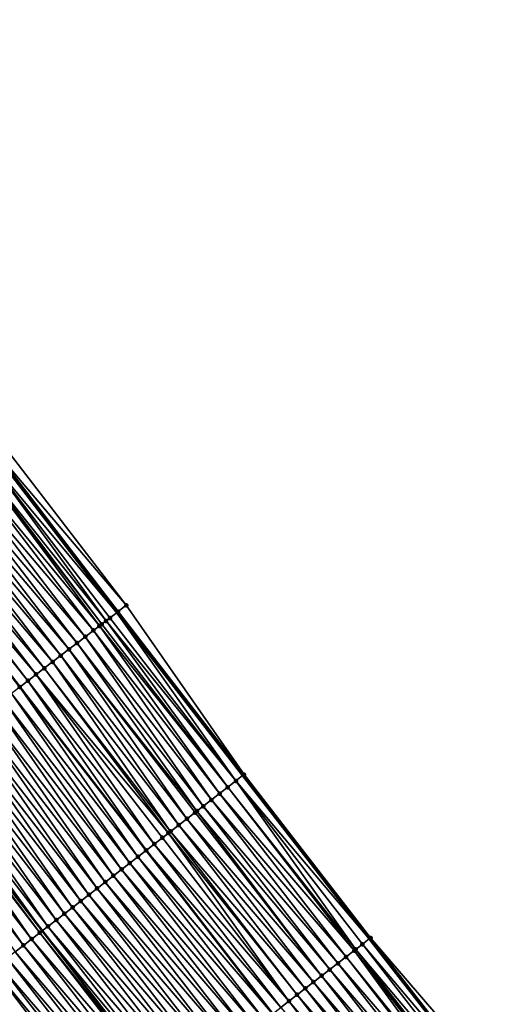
# Model space of a CAD drawing. Header units: feet. Extents: x 2007189 to 2022806, y 818621 to 837694.
# Tile 34 of 256: x 2014372 to 2014419, y 821363 to 821458. Entities that reach past the tile are written whole.
import ezdxf

# ---------------------------------------------------------------- set-up
doc = ezdxf.new("R2010")
doc.units = ezdxf.units.FT
doc.header["$MEASUREMENT"] = 0
for name, color, linetype, lineweight in [('EP_Travel Lane', 172, 'Continuous', 53), ('Road Shots', 141, 'Continuous', 100), ('Road X-Section', 40, 'Continuous', 13), ('STRIPING', 60, 'Continuous', 53)]:
    doc.layers.add(name, color=color, linetype=linetype, lineweight=lineweight)
doc.layers.add('I-77-MM17-21_SB-Surface-Border', color=7, linetype='Continuous')
doc.layers.add('I-77-MM17-21_SB-Surface-TIN', color=7, linetype='Continuous')

msp = doc.modelspace()

# ---------------------------------------------------------------- linework, layer by layer
at = {"layer": 'EP_Travel Lane'}
for points in [[(2014238.256176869, 821592.9942813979, 270.3185327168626), (2014249.986550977, 821576.7968722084, 270.1128202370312), (2014261.716947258, 821560.5994324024, 269.9109269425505), (2014273.486574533, 821544.4998237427, 269.7058323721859), (2014285.312794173, 821528.3721935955, 269.5021846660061), (2014297.105389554, 821512.3270909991, 269.2928826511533), (2014309.002164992, 821496.2513142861, 269.102433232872), (2014320.898932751, 821480.175547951, 268.910702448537), (2014332.816160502, 821464.208081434, 268.7267061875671), (2014344.800193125, 821448.1971346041, 268.5462891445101), (2014356.729984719, 821432.3505934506, 268.3547430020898), (2014368.900286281, 821416.4807939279, 268.1715003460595), (2014381.07050681, 821400.611100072, 267.9750643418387), (2014393.257384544, 821384.8369309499, 267.7691038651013), (2014405.504664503, 821369.0269005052, 267.5518156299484), (2014417.742723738, 821353.2436675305, 267.329344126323)], [(2014218.745741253, 821578.8553369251, 271.0737255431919), (2014230.172752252, 821562.4380685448, 270.881073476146), (2014241.59975375, 821546.0208138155, 270.686740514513), (2014253.443341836, 821529.8498797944, 270.4863866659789), (2014265.39477076, 821513.8137349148, 270.2804809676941), (2014277.372661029, 821497.7140612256, 270.0847187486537), (2014289.269373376, 821481.6383697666, 269.8837695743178), (2014301.166145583, 821465.5625974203, 269.692784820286), (2014313.162784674, 821449.4891071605, 269.5027626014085), (2014325.146841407, 821433.4781281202, 269.3268699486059), (2014337.254860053, 821417.401879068, 269.1429088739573), (2014349.425045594, 821401.5322308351, 268.9407826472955), (2014361.595165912, 821385.6626676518, 268.7280501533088), (2014373.853957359, 821369.7973482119, 268.5184377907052), (2014386.100229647, 821353.9863213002, 268.3177744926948)]]:
    msp.add_polyline3d(points, dxfattribs=at)
at = {"layer": 'I-77-MM17-21_SB-Surface-Border', "color": 3, "linetype": 'Continuous', "lineweight": -3}
for points in [[(2014238.46634463, 821593.1466707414, 270.3035557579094), (2014250.196719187, 821576.9492609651, 270.0979177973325), (2014262.73658086, 821561.3389892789, 269.8189181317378), (2014274.480358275, 821545.2267325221, 269.6238294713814), (2014286.276614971, 821529.0771210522, 269.427894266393), (2014298.042283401, 821513.0213206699, 269.2222670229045), (2014309.939014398, 821496.9456040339, 269.024419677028), (2014322.639136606, 821481.4653394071, 268.754352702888), (2014333.749423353, 821464.9074761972, 268.6495609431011), (2014346.533584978, 821449.4963578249, 268.3845227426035), (2014358.449496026, 821433.6716123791, 268.1942854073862), (2014369.828651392, 821417.1939062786, 268.0932369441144), (2014382.000655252, 821401.3256197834, 267.8937026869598), (2014393.394972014, 821384.9436169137, 267.7605551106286), (2014405.641703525, 821369.1331777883, 267.5420234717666), (2014418.667895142, 821353.964126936, 267.2566906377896)], [(2014381.25188892, 821350.228200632, 268.5185010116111), (2014369.131771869, 821366.137092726, 268.7079517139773), (2014355.980554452, 821381.352958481, 268.9589085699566), (2014343.625501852, 821397.0808780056, 269.1550311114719), (2014331.266374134, 821412.8056445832, 269.3532908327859), (2014319.130510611, 821428.9727153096, 269.5294090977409), (2014306.970378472, 821444.8516329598, 269.7296739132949), (2014295.748180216, 821461.5505086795, 269.896361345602), (2014283.977668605, 821477.7197699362, 270.0833206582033), (2014271.603310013, 821493.4419037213, 270.290527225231), (2014259.582571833, 821509.5657918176, 270.4831041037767), (2014247.675332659, 821525.6341205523, 270.6966101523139), (2014235.796385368, 821541.8153681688, 270.8970063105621), (2014224.068607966, 821558.014662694, 271.1023314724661), (2014212.196631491, 821574.1095109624, 271.3089148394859), (2014200.349238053, 821590.4759233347, 271.4998703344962)]]:
    msp.add_polyline3d(points, dxfattribs=at)
at = {"layer": 'I-77-MM17-21_SB-Surface-TIN', "color": 128, "linetype": 'Continuous', "lineweight": -3}
for points in [[(2014382.000655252, 821401.3256197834, 267.8937026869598), (2014369.828651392, 821417.1939062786, 268.0932369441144), (2014369.035625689, 821416.5847176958, 268.162883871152)], [(2014380.041031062, 821399.8206179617, 268.0385069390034), (2014368.242482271, 821415.9756825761, 268.2133798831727), (2014367.536743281, 821415.4338878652, 268.2485126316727)], [(2014368.242482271, 821415.9756825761, 268.2133798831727), (2014381.07050681, 821400.611100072, 267.9750643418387), (2014368.900286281, 821416.4807939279, 268.1715003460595)], [(2014380.414521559, 821400.1073498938, 268.0196101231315), (2014381.07050681, 821400.611100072, 267.9750643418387), (2014368.242482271, 821415.9756825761, 268.2133798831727)], [(2014380.041031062, 821399.8206179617, 268.0385069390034), (2014380.414521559, 821400.1073498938, 268.0196101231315), (2014368.242482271, 821415.9756825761, 268.2133798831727)], [(2014381.207644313, 821400.716411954, 267.9657517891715), (2014369.035625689, 821416.5847176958, 268.162883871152), (2014368.900286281, 821416.4807939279, 268.1715003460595)], [(2014381.207644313, 821400.716411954, 267.9657517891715), (2014368.900286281, 821416.4807939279, 268.1715003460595), (2014381.07050681, 821400.611100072, 267.9750643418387)], [(2014381.207644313, 821400.716411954, 267.9657517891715), (2014382.000655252, 821401.3256197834, 267.8937026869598), (2014369.035625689, 821416.5847176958, 268.162883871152)], [(2014379.396879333, 821399.3262369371, 268.0601057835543), (2014367.449266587, 821415.3667416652, 268.2521194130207), (2014366.655972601, 821414.757902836, 268.2781199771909)], [(2014379.621275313, 821399.4984488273, 268.0533777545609), (2014367.536743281, 821415.4338878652, 268.2485126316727), (2014367.449266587, 821415.3667416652, 268.2521194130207)], [(2014379.396879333, 821399.3262369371, 268.0601057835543), (2014379.621275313, 821399.4984488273, 268.0533777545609), (2014367.449266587, 821415.3667416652, 268.2521194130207)], [(2014379.621275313, 821399.4984488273, 268.0533777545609), (2014380.041031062, 821399.8206179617, 268.0385069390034), (2014367.536743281, 821415.4338878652, 268.2485126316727)], [(2014378.034698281, 821398.280756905, 268.1071596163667), (2014365.862701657, 821414.1490339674, 268.3078691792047), (2014365.069455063, 821413.5401333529, 268.3415800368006)], [(2014378.827971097, 821398.8896233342, 268.077714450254), (2014366.655972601, 821414.757902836, 268.2781199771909), (2014365.862701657, 821414.1490339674, 268.3078691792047)], [(2014378.034698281, 821398.280756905, 268.1071596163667), (2014378.827971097, 821398.8896233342, 268.077714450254), (2014365.862701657, 821414.1490339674, 268.3078691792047)], [(2014378.827971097, 821398.8896233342, 268.077714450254), (2014379.396879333, 821399.3262369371, 268.0601057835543), (2014366.655972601, 821414.757902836, 268.2781199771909)], [(2014377.241457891, 821397.6718482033, 268.1418800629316), (2014365.069455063, 821413.5401333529, 268.3415800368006), (2014364.276206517, 821412.9312352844, 268.3749731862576)], [(2014377.241457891, 821397.6718482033, 268.1418800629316), (2014378.034698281, 821398.280756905, 268.1071596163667), (2014365.069455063, 821413.5401333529, 268.3415800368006)], [(2014375.654928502, 821396.454094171, 268.2034127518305), (2014363.482927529, 821412.3223769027, 268.4034137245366), (2014362.689667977, 821411.713493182, 268.4350163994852)], [(2014376.448208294, 821397.0629515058, 268.1751024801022), (2014364.276206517, 821412.9312352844, 268.3749731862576), (2014363.482927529, 821412.3223769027, 268.4034137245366)], [(2014375.654928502, 821396.454094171, 268.2034127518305), (2014376.448208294, 821397.0629515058, 268.1751024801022), (2014363.482927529, 821412.3223769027, 268.4034137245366)], [(2014376.448208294, 821397.0629515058, 268.1751024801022), (2014377.241457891, 821397.6718482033, 268.1418800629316), (2014364.276206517, 821412.9312352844, 268.3749731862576)], [(2014374.068386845, 821395.2363561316, 268.2629496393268), (2014361.89640075, 821411.1046194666, 268.4653704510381), (2014361.103135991, 821410.4957425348, 268.4961259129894)], [(2014374.861653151, 821395.8452310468, 268.2324455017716), (2014362.689667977, 821411.713493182, 268.4350163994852), (2014361.89640075, 821411.1046194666, 268.4653704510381)], [(2014374.068386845, 821395.2363561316, 268.2629496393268), (2014374.861653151, 821395.8452310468, 268.2324455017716), (2014361.89640075, 821411.1046194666, 268.4653704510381)], [(2014374.861653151, 821395.8452310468, 268.2324455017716), (2014375.654928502, 821396.454094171, 268.2034127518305), (2014362.689667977, 821411.713493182, 268.4350163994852)], [(2014373.27512947, 821394.6274695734, 268.29490676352), (2014361.103135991, 821410.4957425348, 268.4961259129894), (2014360.309866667, 821409.8868715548, 268.5261386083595)], [(2014373.27512947, 821394.6274695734, 268.29490676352), (2014374.068386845, 821395.2363561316, 268.2629496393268), (2014361.103135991, 821410.4957425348, 268.4961259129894)], [(2014372.481859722, 821394.0185991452, 268.3248509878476), (2014360.309866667, 821409.8868715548, 268.5261386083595), (2014360.010744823, 821409.6573102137, 268.5352134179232)], [(2014372.481859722, 821394.0185991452, 268.3248509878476), (2014360.010744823, 821409.6573102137, 268.5352134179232), (2014371.688557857, 821393.409770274, 268.3495947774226)], [(2014372.481859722, 821394.0185991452, 268.3248509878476), (2014373.27512947, 821394.6274695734, 268.29490676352), (2014360.309866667, 821409.8868715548, 268.5261386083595)], [(2014392.604711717, 821384.3308454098, 267.8096565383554), (2014381.07050681, 821400.611100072, 267.9750643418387), (2014380.414521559, 821400.1073498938, 268.0196101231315)], [(2014381.207644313, 821400.716411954, 267.9657517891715), (2014381.07050681, 821400.611100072, 267.9750643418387), (2014393.257384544, 821384.8369309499, 267.7691038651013)], [(2014392.604711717, 821384.3308454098, 267.8096565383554), (2014393.257384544, 821384.8369309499, 267.7691038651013), (2014381.07050681, 821400.611100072, 267.9750643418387)], [(2014393.394972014, 821384.9436169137, 267.7605551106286), (2014382.000655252, 821401.3256197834, 267.8937026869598), (2014381.207644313, 821400.716411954, 267.9657517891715)], [(2014393.394972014, 821384.9436169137, 267.7605551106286), (2014381.207644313, 821400.716411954, 267.9657517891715), (2014393.257384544, 821384.8369309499, 267.7691038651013)], [(2014391.814359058, 821383.7181931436, 267.8440660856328), (2014380.041031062, 821399.8206179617, 268.0385069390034), (2014379.621275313, 821399.4984488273, 268.0533777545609)], [(2014392.604711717, 821384.3308454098, 267.8096565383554), (2014380.414521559, 821400.1073498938, 268.0196101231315), (2014380.041031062, 821399.8206179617, 268.0385069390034)], [(2014391.814359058, 821383.7181931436, 267.8440660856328), (2014392.604711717, 821384.3308454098, 267.8096565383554), (2014380.041031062, 821399.8206179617, 268.0385069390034)], [(2014390.233596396, 821382.492962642, 267.9037635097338), (2014378.827971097, 821398.8896233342, 268.077714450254), (2014378.034698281, 821398.280756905, 268.1071596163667)], [(2014391.023974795, 821383.1055816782, 267.8734483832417), (2014379.396879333, 821399.3262369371, 268.0601057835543), (2014378.827971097, 821398.8896233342, 268.077714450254)], [(2014390.233596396, 821382.492962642, 267.9037635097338), (2014391.023974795, 821383.1055816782, 267.8734483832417), (2014378.827971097, 821398.8896233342, 268.077714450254)], [(2014391.814359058, 821383.7181931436, 267.8440660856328), (2014379.621275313, 821399.4984488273, 268.0533777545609), (2014379.396879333, 821399.3262369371, 268.0601057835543)], [(2014391.023974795, 821383.1055816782, 267.8734483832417), (2014391.814359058, 821383.7181931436, 267.8440660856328), (2014379.396879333, 821399.3262369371, 268.0601057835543)], [(2014389.443243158, 821381.880311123, 267.9380809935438), (2014378.034698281, 821398.280756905, 268.1071596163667), (2014377.241457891, 821397.6718482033, 268.1418800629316)], [(2014389.443243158, 821381.880311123, 267.9380809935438), (2014390.233596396, 821382.492962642, 267.9037635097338), (2014378.034698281, 821398.280756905, 268.1071596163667)], [(2014387.862498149, 821380.6550578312, 268.0005864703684), (2014376.448208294, 821397.0629515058, 268.1751024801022), (2014375.654928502, 821396.454094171, 268.2034127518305)], [(2014388.83515202, 821381.4089470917, 267.9641073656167), (2014377.241457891, 821397.6718482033, 268.1418800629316), (2014376.448208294, 821397.0629515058, 268.1751024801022)], [(2014387.862498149, 821380.6550578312, 268.0005864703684), (2014388.652882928, 821381.2676686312, 267.9712861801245), (2014376.448208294, 821397.0629515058, 268.1751024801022)], [(2014388.652882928, 821381.2676686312, 267.9712861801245), (2014388.83515202, 821381.4089470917, 267.9641073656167), (2014376.448208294, 821397.0629515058, 268.1751024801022)], [(2014388.83515202, 821381.4089470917, 267.9641073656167), (2014389.443243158, 821381.880311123, 267.9380809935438), (2014377.241457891, 821397.6718482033, 268.1418800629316)], [(2014386.281733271, 821379.4298301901, 268.0599314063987), (2014374.861653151, 821395.8452310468, 268.2324455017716), (2014374.068386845, 821395.2363561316, 268.2629496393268)], [(2014387.072115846, 821380.0424438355, 268.0302805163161), (2014375.654928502, 821396.454094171, 268.2034127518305), (2014374.861653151, 821395.8452310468, 268.2324455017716)], [(2014386.281733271, 821379.4298301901, 268.0599314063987), (2014387.072115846, 821380.0424438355, 268.0302805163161), (2014374.861653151, 821395.8452310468, 268.2324455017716)], [(2014387.072115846, 821380.0424438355, 268.0302805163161), (2014387.862498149, 821380.6550578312, 268.0005864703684), (2014375.654928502, 821396.454094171, 268.2034127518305)], [(2014386.078291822, 821379.2721581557, 268.0666105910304), (2014374.068386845, 821395.2363561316, 268.2629496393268), (2014373.27512947, 821394.6274695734, 268.29490676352)], [(2014386.078291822, 821379.2721581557, 268.0666105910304), (2014386.281733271, 821379.4298301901, 268.0599314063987), (2014374.068386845, 821395.2363561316, 268.2629496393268)], [(2014372.481859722, 821394.0185991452, 268.3248509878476), (2014371.688557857, 821393.409770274, 268.3495947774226), (2014383.910503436, 821377.5920949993, 268.1358426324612)], [(2014384.700908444, 821378.2046799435, 268.1097402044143), (2014373.27512947, 821394.6274695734, 268.29490676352), (2014372.481859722, 821394.0185991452, 268.3248509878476)], [(2014384.700908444, 821378.2046799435, 268.1097402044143), (2014372.481859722, 821394.0185991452, 268.3248509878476), (2014383.910503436, 821377.5920949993, 268.1358426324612)], [(2014384.700908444, 821378.2046799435, 268.1097402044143), (2014385.491321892, 821378.817253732, 268.0850002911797), (2014373.27512947, 821394.6274695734, 268.29490676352)], [(2014385.491321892, 821378.817253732, 268.0850002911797), (2014386.078291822, 821379.2721581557, 268.0666105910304), (2014373.27512947, 821394.6274695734, 268.29490676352)], [(2014383.12012245, 821376.9794795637, 268.165726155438), (2014371.688557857, 821393.409770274, 268.3495947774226), (2014370.89526506, 821392.8009302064, 268.3757647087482)], [(2014383.12012245, 821376.9794795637, 268.165726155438), (2014383.910503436, 821377.5920949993, 268.1358426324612), (2014371.688557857, 821393.409770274, 268.3495947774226)], [(2014381.539385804, 821375.7542154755, 268.2295619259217), (2014370.101994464, 821392.1920608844, 268.4055708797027), (2014369.308731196, 821391.5831820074, 268.4365694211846)], [(2014382.329748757, 821376.366854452, 268.1967898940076), (2014370.89526506, 821392.8009302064, 268.3757647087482), (2014370.101994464, 821392.1920608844, 268.4055708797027)], [(2014381.539385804, 821375.7542154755, 268.2295619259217), (2014382.329748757, 821376.366854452, 268.1967898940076), (2014370.101994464, 821392.1920608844, 268.4055708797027)], [(2014382.329748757, 821376.366854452, 268.1967898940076), (2014383.12012245, 821376.9794795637, 268.165726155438), (2014370.89526506, 821392.8009302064, 268.3757647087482)], [(2014380.749018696, 821375.1415818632, 268.2616730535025), (2014369.308731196, 821391.5831820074, 268.4365694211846), (2014368.515467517, 821390.9743036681, 268.4675008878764)], [(2014380.749018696, 821375.1415818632, 268.2616730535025), (2014381.539385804, 821375.7542154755, 268.2295619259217), (2014369.308731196, 821391.5831820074, 268.4365694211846)], [(2014379.168273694, 821373.9163285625, 268.3241796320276), (2014367.722205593, 821390.36542304, 268.4987179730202), (2014366.928943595, 821389.7565425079, 268.5299230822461)], [(2014379.95864887, 821374.5289517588, 268.2933519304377), (2014368.515467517, 821390.9743036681, 268.4675008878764), (2014367.722205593, 821390.36542304, 268.4987179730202)], [(2014379.168273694, 821373.9163285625, 268.3241796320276), (2014379.95864887, 821374.5289517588, 268.2933519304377), (2014367.722205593, 821390.36542304, 268.4987179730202)], [(2014379.95864887, 821374.5289517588, 268.2933519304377), (2014380.749018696, 821375.1415818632, 268.2616730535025), (2014368.515467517, 821390.9743036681, 268.4675008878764)], [(2014377.587505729, 821372.6911049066, 268.3830335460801), (2014366.135664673, 821389.14768404, 268.5583747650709), (2014365.342382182, 821388.538830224, 268.5862459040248)], [(2014378.377892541, 821373.3037130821, 268.3540566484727), (2014366.928943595, 821389.7565425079, 268.5299230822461), (2014366.135664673, 821389.14768404, 268.5583747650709)], [(2014377.587505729, 821372.6911049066, 268.3830335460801), (2014378.377892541, 821373.3037130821, 268.3540566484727), (2014366.135664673, 821389.14768404, 268.5583747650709)], [(2014378.377892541, 821373.3037130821, 268.3540566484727), (2014379.168273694, 821373.9163285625, 268.3241796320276), (2014366.928943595, 821389.7565425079, 268.5299230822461)], [(2014376.797105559, 821372.0785139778, 268.4098854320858), (2014365.342382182, 821388.538830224, 268.5862459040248), (2014364.549106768, 821387.9299671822, 268.6152683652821)], [(2014376.797105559, 821372.0785139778, 268.4098854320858), (2014377.587505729, 821372.6911049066, 268.3830335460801), (2014365.342382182, 821388.538830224, 268.5862459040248)], [(2014375.216322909, 821370.8533092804, 268.4664033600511), (2014363.755837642, 821387.3210959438, 268.6453136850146), (2014362.962562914, 821386.7122320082, 268.6744476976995)], [(2014376.006712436, 821371.4659139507, 268.4378583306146), (2014364.549106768, 821387.9299671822, 268.6152683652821), (2014363.755837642, 821387.3210959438, 268.6453136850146)], [(2014375.216322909, 821370.8533092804, 268.4664033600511), (2014376.006712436, 821371.4659139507, 268.4378583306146), (2014363.755837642, 821387.3210959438, 268.6453136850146)], [(2014376.006712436, 821371.4659139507, 268.4378583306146), (2014376.797105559, 821372.0785139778, 268.4098854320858), (2014364.549106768, 821387.9299671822, 268.6152683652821)], [(2014374.425934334, 821370.2407033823, 268.4950996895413), (2014362.962562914, 821386.7122320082, 268.6744476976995), (2014362.16928781, 821386.1033685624, 268.7035205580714)], [(2014374.425934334, 821370.2407033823, 268.4950996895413), (2014375.216322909, 821370.8533092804, 268.4664033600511), (2014362.962562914, 821386.7122320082, 268.6744476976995)], [(2014372.845204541, 821369.0154304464, 268.560025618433), (2014361.376042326, 821385.4944665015, 268.737412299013), (2014360.582798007, 821384.8855629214, 268.771493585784)], [(2014373.635568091, 821369.6280686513, 268.5273486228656), (2014361.595165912, 821385.6626676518, 268.7280501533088), (2014361.376042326, 821385.4944665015, 268.737412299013)], [(2014372.845204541, 821369.0154304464, 268.560025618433), (2014373.635568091, 821369.6280686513, 268.5273486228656), (2014361.376042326, 821385.4944665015, 268.737412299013)], [(2014362.16928781, 821386.1033685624, 268.7035205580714), (2014361.595165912, 821385.6626676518, 268.7280501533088), (2014373.853957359, 821369.7973482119, 268.5184377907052)], [(2014373.635568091, 821369.6280686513, 268.5273486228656), (2014373.853957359, 821369.7973482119, 268.5184377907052), (2014361.595165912, 821385.6626676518, 268.7280501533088)], [(2014374.425934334, 821370.2407033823, 268.4950996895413), (2014362.16928781, 821386.1033685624, 268.7035205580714), (2014373.853957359, 821369.7973482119, 268.5184377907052)], [(2014372.054841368, 821368.4027917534, 268.5927627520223), (2014360.582798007, 821384.8855629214, 268.771493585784), (2014359.789529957, 821384.2766902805, 268.8017139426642)], [(2014372.054841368, 821368.4027917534, 268.5927627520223), (2014372.845204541, 821369.0154304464, 268.560025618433), (2014360.582798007, 821384.8855629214, 268.771493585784)], [(2014392.604711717, 821384.3308454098, 267.8096565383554), (2014405.504664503, 821369.0269005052, 267.5518156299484), (2014393.257384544, 821384.8369309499, 267.7691038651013)], [(2014405.641703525, 821369.1331777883, 267.5420234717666), (2014393.394972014, 821384.9436169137, 267.7605551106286), (2014393.257384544, 821384.8369309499, 267.7691038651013)], [(2014405.641703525, 821369.1331777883, 267.5420234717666), (2014393.257384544, 821384.8369309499, 267.7691038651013), (2014405.504664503, 821369.0269005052, 267.5518156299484)], [(2014371.264484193, 821367.7901453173, 268.6264539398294), (2014372.054841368, 821368.4027917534, 268.5927627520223), (2014359.789529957, 821384.2766902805, 268.8017139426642)], [(2014404.061160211, 821367.9076641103, 267.6366121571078), (2014391.814359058, 821383.7181931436, 267.8440660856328), (2014391.023974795, 821383.1055816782, 267.8734483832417)], [(2014404.19562568, 821368.0118890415, 267.6313545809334), (2014392.604711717, 821384.3308454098, 267.8096565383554), (2014391.814359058, 821383.7181931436, 267.8440660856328)], [(2014404.061160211, 821367.9076641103, 267.6366121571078), (2014404.19562568, 821368.0118890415, 267.6313545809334), (2014391.814359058, 821383.7181931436, 267.8440660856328)], [(2014404.851489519, 821368.5203465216, 267.5984884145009), (2014405.504664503, 821369.0269005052, 267.5518156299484), (2014392.604711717, 821384.3308454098, 267.8096565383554)], [(2014404.19562568, 821368.0118890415, 267.6313545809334), (2014404.851489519, 821368.5203465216, 267.5984884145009), (2014392.604711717, 821384.3308454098, 267.8096565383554)], [(2014402.480368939, 821366.6824705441, 267.6917583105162), (2014390.233596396, 821382.492962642, 267.9037635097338), (2014389.443243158, 821381.880311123, 267.9380809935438)], [(2014403.270760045, 821367.2950731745, 267.6634647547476), (2014391.023974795, 821383.1055816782, 267.8734483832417), (2014390.233596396, 821382.492962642, 267.9037635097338)], [(2014402.480368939, 821366.6824705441, 267.6917583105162), (2014403.270760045, 821367.2950731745, 267.6634647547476), (2014390.233596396, 821382.492962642, 267.9037635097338)], [(2014403.270760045, 821367.2950731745, 267.6634647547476), (2014404.061160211, 821367.9076641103, 267.6366121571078), (2014391.023974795, 821383.1055816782, 267.8734483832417)], [(2014401.689997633, 821366.0698423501, 267.7232016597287), (2014389.443243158, 821381.880311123, 267.9380809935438), (2014388.83515202, 821381.4089470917, 267.9641073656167)], [(2014401.689997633, 821366.0698423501, 267.7232016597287), (2014402.480368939, 821366.6824705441, 267.6917583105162), (2014389.443243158, 821381.880311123, 267.9380809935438)], [(2014400.109270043, 821364.8445665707, 267.7884776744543), (2014387.862498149, 821380.6550578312, 268.0005864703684), (2014387.072115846, 821380.0424438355, 268.0302805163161)], [(2014400.899637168, 821365.4572001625, 267.7563692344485), (2014388.652882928, 821381.2676686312, 267.9712861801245), (2014387.862498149, 821380.6550578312, 268.0005864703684)], [(2014400.109270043, 821364.8445665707, 267.7884776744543), (2014400.899637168, 821365.4572001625, 267.7563692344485), (2014387.862498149, 821380.6550578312, 268.0005864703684)], [(2014400.899637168, 821365.4572001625, 267.7563692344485), (2014388.83515202, 821381.4089470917, 267.9641073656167), (2014388.652882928, 821381.2676686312, 267.9712861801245)], [(2014400.899637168, 821365.4572001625, 267.7563692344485), (2014401.689997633, 821366.0698423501, 267.7232016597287), (2014388.83515202, 821381.4089470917, 267.9641073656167)], [(2014399.3188841, 821364.2319572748, 267.8175925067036), (2014387.072115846, 821380.0424438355, 268.0302805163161), (2014386.281733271, 821379.4298301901, 268.0599314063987)], [(2014399.3188841, 821364.2319572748, 267.8175925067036), (2014400.109270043, 821364.8445665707, 267.7884776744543), (2014387.072115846, 821380.0424438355, 268.0302805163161)], [(2014397.738116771, 821363.0067327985, 267.8765472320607), (2014385.491321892, 821378.817253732, 268.0850002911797), (2014384.700908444, 821378.2046799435, 268.1097402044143)], [(2014397.738116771, 821363.0067327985, 267.8765472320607), (2014386.078291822, 821379.2721581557, 268.0666105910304), (2014385.491321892, 821378.817253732, 268.0850002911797)], [(2014398.528497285, 821363.6193491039, 267.8465687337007), (2014386.281733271, 821379.4298301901, 268.0599314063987), (2014386.078291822, 821379.2721581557, 268.0666105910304)], [(2014397.738116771, 821363.0067327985, 267.8765472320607), (2014398.528497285, 821363.6193491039, 267.8465687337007), (2014386.078291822, 821379.2721581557, 268.0666105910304)], [(2014398.528497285, 821363.6193491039, 267.8465687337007), (2014399.3188841, 821364.2319572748, 267.8175925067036), (2014386.281733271, 821379.4298301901, 268.0599314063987)], [(2014396.947731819, 821362.3941222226, 267.9058197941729), (2014384.700908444, 821378.2046799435, 268.1097402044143), (2014383.910503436, 821377.5920949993, 268.1358426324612)], [(2014396.947731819, 821362.3941222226, 267.9058197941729), (2014397.738116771, 821363.0067327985, 267.8765472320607), (2014384.700908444, 821378.2046799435, 268.1097402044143)], [(2014395.366965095, 821361.1688969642, 267.9648708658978), (2014383.12012245, 821376.9794795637, 268.165726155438), (2014382.329748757, 821376.366854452, 268.1967898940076)], [(2014383.12012245, 821376.9794795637, 268.165726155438), (2014396.157341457, 821361.7815183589, 267.9342527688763), (2014383.910503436, 821377.5920949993, 268.1358426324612)], [(2014395.366965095, 821361.1688969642, 267.9648708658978), (2014396.157341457, 821361.7815183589, 267.9342527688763), (2014383.12012245, 821376.9794795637, 268.165726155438)], [(2014396.947731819, 821362.3941222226, 267.9058197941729), (2014383.910503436, 821377.5920949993, 268.1358426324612), (2014396.157341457, 821361.7815183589, 267.9342527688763)], [(2014394.576602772, 821360.5562571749, 267.9977429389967), (2014382.329748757, 821376.366854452, 268.1967898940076), (2014381.539385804, 821375.7542154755, 268.2295619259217)], [(2014394.576602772, 821360.5562571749, 267.9977429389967), (2014395.366965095, 821361.1688969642, 267.9648708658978), (2014382.329748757, 821376.366854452, 268.1967898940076)], [(2014392.99587056, 821359.330987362, 268.062283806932), (2014380.749018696, 821375.1415818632, 268.2616730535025), (2014379.95864887, 821374.5289517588, 268.2933519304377)], [(2014393.786233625, 821359.9436261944, 268.0295296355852), (2014381.539385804, 821375.7542154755, 268.2295619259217), (2014380.749018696, 821375.1415818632, 268.2616730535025)], [(2014392.99587056, 821359.330987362, 268.062283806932), (2014393.786233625, 821359.9436261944, 268.0295296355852), (2014380.749018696, 821375.1415818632, 268.2616730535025)], [(2014393.786233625, 821359.9436261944, 268.0295296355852), (2014394.576602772, 821360.5562571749, 267.9977429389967), (2014381.539385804, 821375.7542154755, 268.2295619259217)], [(2014391.415133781, 821358.1057234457, 268.126098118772), (2014379.168273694, 821373.9163285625, 268.3241796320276), (2014378.377892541, 821373.3037130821, 268.3540566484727)], [(2014392.205507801, 821358.7183481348, 268.0950866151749), (2014379.95864887, 821374.5289517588, 268.2933519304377), (2014379.168273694, 821373.9163285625, 268.3241796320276)], [(2014391.415133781, 821358.1057234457, 268.126098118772), (2014392.205507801, 821358.7183481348, 268.0950866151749), (2014379.168273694, 821373.9163285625, 268.3241796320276)], [(2014392.205507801, 821358.7183481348, 268.0950866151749), (2014392.99587056, 821359.330987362, 268.062283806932), (2014379.95864887, 821374.5289517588, 268.2933519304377)], [(2014390.624746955, 821357.4931152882, 268.1550726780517), (2014378.377892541, 821373.3037130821, 268.3540566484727), (2014377.587505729, 821372.6911049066, 268.3830335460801)], [(2014390.624746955, 821357.4931152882, 268.1550726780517), (2014391.415133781, 821358.1057234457, 268.126098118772), (2014378.377892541, 821373.3037130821, 268.3540566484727)], [(2014389.043948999, 821356.2679303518, 268.2091554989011), (2014376.797105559, 821372.0785139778, 268.4098854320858), (2014376.006712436, 821371.4659139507, 268.4378583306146)], [(2014389.834348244, 821356.8805224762, 268.1821564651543), (2014377.587505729, 821372.6911049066, 268.3830335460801), (2014376.797105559, 821372.0785139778, 268.4098854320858)], [(2014389.043948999, 821356.2679303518, 268.2091554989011), (2014389.834348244, 821356.8805224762, 268.1821564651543), (2014376.797105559, 821372.0785139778, 268.4098854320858)], [(2014389.834348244, 821356.8805224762, 268.1821564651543), (2014390.624746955, 821357.4931152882, 268.1550726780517), (2014377.587505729, 821372.6911049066, 268.3830335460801)], [(2014388.253551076, 821355.6553365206, 268.2363648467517), (2014376.006712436, 821371.4659139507, 268.4378583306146), (2014375.216322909, 821370.8533092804, 268.4664033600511)], [(2014388.253551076, 821355.6553365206, 268.2363648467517), (2014389.043948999, 821356.2679303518, 268.2091554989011), (2014376.006712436, 821371.4659139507, 268.4378583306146)], [(2014386.672771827, 821354.4301274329, 268.2934234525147), (2014374.425934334, 821370.2407033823, 268.4950996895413), (2014373.853957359, 821369.7973482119, 268.5184377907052)], [(2014387.463154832, 821355.0427405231, 268.2638411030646), (2014375.216322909, 821370.8533092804, 268.4664033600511), (2014374.425934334, 821370.2407033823, 268.4950996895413)], [(2014386.672771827, 821354.4301274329, 268.2934234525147), (2014387.463154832, 821355.0427405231, 268.2638411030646), (2014374.425934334, 821370.2407033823, 268.4950996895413)], [(2014387.463154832, 821355.0427405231, 268.2638411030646), (2014388.253551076, 821355.6553365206, 268.2363648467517), (2014375.216322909, 821370.8533092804, 268.4664033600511)], [(2014385.882414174, 821353.8174816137, 268.3270384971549), (2014373.635568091, 821369.6280686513, 268.5273486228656), (2014372.845204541, 821369.0154304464, 268.560025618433)], [(2014373.635568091, 821369.6280686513, 268.5273486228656), (2014386.100229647, 821353.9863213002, 268.3177744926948), (2014373.853957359, 821369.7973482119, 268.5184377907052)], [(2014385.882414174, 821353.8174816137, 268.3270384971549), (2014386.100229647, 821353.9863213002, 268.3177744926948), (2014373.635568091, 821369.6280686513, 268.5273486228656)], [(2014386.672771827, 821354.4301274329, 268.2934234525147), (2014373.853957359, 821369.7973482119, 268.5184377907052), (2014386.100229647, 821353.9863213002, 268.3177744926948)], [(2014417.878921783, 821353.3496991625, 267.3209141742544), (2014405.641703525, 821369.1331777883, 267.5420234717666), (2014405.504664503, 821369.0269005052, 267.5518156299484)], [(2014417.878921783, 821353.3496991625, 267.3209141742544), (2014418.667895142, 821353.964126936, 267.2566906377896), (2014405.641703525, 821369.1331777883, 267.5420234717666)], [(2014384.301712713, 821352.5921721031, 268.396470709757), (2014372.054841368, 821368.4027917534, 268.5927627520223), (2014371.264484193, 821367.7901453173, 268.6264539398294)], [(2014385.092066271, 821353.2048232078, 268.3622044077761), (2014372.845204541, 821369.0154304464, 268.560025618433), (2014372.054841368, 821368.4027917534, 268.5927627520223)], [(2014384.301712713, 821352.5921721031, 268.396470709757), (2014385.092066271, 821353.2048232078, 268.3622044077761), (2014372.054841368, 821368.4027917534, 268.5927627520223)], [(2014385.092066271, 821353.2048232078, 268.3622044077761), (2014385.882414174, 821353.8174816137, 268.3270384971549), (2014372.845204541, 821369.0154304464, 268.560025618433)], [(2014417.089849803, 821352.7353982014, 267.3697536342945), (2014404.851489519, 821368.5203465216, 267.5984884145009), (2014404.19562568, 821368.0118890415, 267.6313545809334)], [(2014404.851489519, 821368.5203465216, 267.5984884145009), (2014417.742723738, 821353.2436675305, 267.329344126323), (2014405.504664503, 821369.0269005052, 267.5518156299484)], [(2014417.089849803, 821352.7353982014, 267.3697536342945), (2014417.742723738, 821353.2436675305, 267.329344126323), (2014404.851489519, 821368.5203465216, 267.5984884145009)], [(2014417.878921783, 821353.3496991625, 267.3209141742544), (2014405.504664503, 821369.0269005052, 267.5518156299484), (2014417.742723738, 821353.2436675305, 267.329344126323)], [(2014383.511346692, 821351.9795370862, 268.4287547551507), (2014371.264484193, 821367.7901453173, 268.6264539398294), (2014370.47411225, 821367.1775179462, 268.6577960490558)], [(2014383.511346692, 821351.9795370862, 268.4287547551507), (2014384.301712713, 821352.5921721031, 268.396470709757), (2014371.264484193, 821367.7901453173, 268.6264539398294)], [(2014415.511478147, 821351.5070890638, 267.4319137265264), (2014403.270760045, 821367.2950731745, 267.6634647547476), (2014402.480368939, 821366.6824705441, 267.6917583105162)], [(2014415.823670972, 821351.7500042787, 267.4224353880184), (2014404.061160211, 821367.9076641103, 267.6366121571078), (2014403.270760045, 821367.2950731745, 267.6634647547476)], [(2014415.511478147, 821351.5070890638, 267.4319137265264), (2014415.823670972, 821351.7500042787, 267.4224353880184), (2014403.270760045, 821367.2950731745, 267.6634647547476)], [(2014416.460522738, 821352.2455767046, 267.3999108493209), (2014404.19562568, 821368.0118890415, 267.6313545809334), (2014404.061160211, 821367.9076641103, 267.6366121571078)], [(2014415.823670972, 821351.7500042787, 267.4224353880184), (2014416.30069928, 821352.1211982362, 267.4063408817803), (2014404.061160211, 821367.9076641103, 267.6366121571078)], [(2014416.30069928, 821352.1211982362, 267.4063408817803), (2014416.460522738, 821352.2455767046, 267.3999108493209), (2014404.061160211, 821367.9076641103, 267.6366121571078)], [(2014416.460522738, 821352.2455767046, 267.3999108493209), (2014417.089849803, 821352.7353982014, 267.3697536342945), (2014404.19562568, 821368.0118890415, 267.6313545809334)], [(2014381.930606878, 821350.7542770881, 268.4920863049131), (2014369.683730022, 821366.5649038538, 268.6875020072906), (2014369.131771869, 821366.137092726, 268.7079517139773)], [(2014382.720977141, 821351.3669066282, 268.4604770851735), (2014370.47411225, 821367.1775179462, 268.6577960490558), (2014369.683730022, 821366.5649038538, 268.6875020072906)], [(2014381.930606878, 821350.7542770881, 268.4920863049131), (2014382.720977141, 821351.3669066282, 268.4604770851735), (2014369.683730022, 821366.5649038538, 268.6875020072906)], [(2014382.720977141, 821351.3669066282, 268.4604770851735), (2014383.511346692, 821351.9795370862, 268.4287547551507), (2014370.47411225, 821367.1775179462, 268.6577960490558)], [(2014414.72226879, 821350.8929647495, 267.4593234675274), (2014402.480368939, 821366.6824705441, 267.6917583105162), (2014401.689997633, 821366.0698423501, 267.7232016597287)], [(2014414.72226879, 821350.8929647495, 267.4593234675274), (2014415.511478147, 821351.5070890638, 267.4319137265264), (2014402.480368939, 821366.6824705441, 267.6917583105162)], [(2014381.25188892, 821350.228200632, 268.5185010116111), (2014381.930606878, 821350.7542770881, 268.4920863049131), (2014369.131771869, 821366.137092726, 268.7079517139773)], [(2014413.143916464, 821349.664630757, 267.5244987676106), (2014400.899637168, 821365.4572001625, 267.7563692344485), (2014400.109270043, 821364.8445665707, 267.7884776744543)], [(2014413.933093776, 821350.2787962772, 267.4920901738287), (2014401.689997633, 821366.0698423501, 267.7232016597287), (2014400.899637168, 821365.4572001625, 267.7563692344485)], [(2014413.143916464, 821349.664630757, 267.5244987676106), (2014413.933093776, 821350.2787962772, 267.4920901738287), (2014400.899637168, 821365.4572001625, 267.7563692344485)], [(2014413.933093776, 821350.2787962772, 267.4920901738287), (2014414.72226879, 821350.8929647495, 267.4593234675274), (2014401.689997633, 821366.0698423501, 267.7232016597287)], [(2014412.354736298, 821349.0504689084, 267.5564619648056), (2014400.109270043, 821364.8445665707, 267.7884776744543), (2014399.3188841, 821364.2319572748, 267.8175925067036)], [(2014412.354736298, 821349.0504689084, 267.5564619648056), (2014413.143916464, 821349.664630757, 267.5244987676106), (2014400.109270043, 821364.8445665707, 267.7884776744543)], [(2014410.776392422, 821347.8221240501, 267.6229554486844), (2014398.528497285, 821363.6193491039, 267.8465687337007), (2014397.738116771, 821363.0067327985, 267.8765472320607)], [(2014411.565556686, 821348.4363063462, 267.5885116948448), (2014399.3188841, 821364.2319572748, 267.8175925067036), (2014398.528497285, 821363.6193491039, 267.8465687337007)], [(2014410.776392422, 821347.8221240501, 267.6229554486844), (2014411.565556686, 821348.4363063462, 267.5885116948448), (2014398.528497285, 821363.6193491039, 267.8465687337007)], [(2014411.565556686, 821348.4363063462, 267.5885116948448), (2014412.354736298, 821349.0504689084, 267.5564619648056), (2014399.3188841, 821364.2319572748, 267.8175925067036)], [(2014409.987243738, 821347.2079217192, 267.6598296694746), (2014397.738116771, 821363.0067327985, 267.8765472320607), (2014396.947731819, 821362.3941222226, 267.9058197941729)], [(2014409.987243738, 821347.2079217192, 267.6598296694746), (2014410.776392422, 821347.8221240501, 267.6229554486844), (2014397.738116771, 821363.0067327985, 267.8765472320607)]]:
    msp.add_3dface(points, dxfattribs=at)
at = {"layer": 'Road Shots', "lineweight": 100}
for p in [(2014381.207644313, 821400.716411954, 267.9657517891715), (2014382.000655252, 821401.3256197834, 267.8937026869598), (2014380.041031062, 821399.8206179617, 268.0385069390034), (2014380.414521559, 821400.1073498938, 268.0196101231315), (2014378.827971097, 821398.8896233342, 268.077714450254), (2014379.396879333, 821399.3262369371, 268.0601057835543), (2014379.621275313, 821399.4984488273, 268.0533777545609), (2014378.034698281, 821398.280756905, 268.1071596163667), (2014376.448208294, 821397.0629515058, 268.1751024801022), (2014377.241457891, 821397.6718482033, 268.1418800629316), (2014374.861653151, 821395.8452310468, 268.2324455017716), (2014375.654928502, 821396.454094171, 268.2034127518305), (2014374.068386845, 821395.2363561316, 268.2629496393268), (2014372.481859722, 821394.0185991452, 268.3248509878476), (2014373.27512947, 821394.6274695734, 268.29490676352), (2014371.688558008, 821393.4097703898, 268.3495947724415), (2014393.394972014, 821384.9436169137, 267.7605551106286), (2014391.814359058, 821383.7181931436, 267.8440660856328), (2014392.604711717, 821384.3308454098, 267.8096565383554), (2014390.233596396, 821382.492962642, 267.9037635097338), (2014391.023974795, 821383.1055816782, 267.8734483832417), (2014389.443243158, 821381.880311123, 267.9380809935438), (2014387.862498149, 821380.6550578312, 268.0005864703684), (2014388.652882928, 821381.2676686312, 267.9712861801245), (2014388.83515202, 821381.4089470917, 267.9641073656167), (2014387.072115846, 821380.0424438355, 268.0302805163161), (2014385.491321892, 821378.817253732, 268.0850002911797), (2014386.078291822, 821379.2721581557, 268.0666105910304), (2014386.281733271, 821379.4298301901, 268.0599314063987), (2014384.700908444, 821378.2046799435, 268.1097402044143), (2014383.12012245, 821376.9794795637, 268.165726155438), (2014383.910503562, 821377.5920950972, 268.1358426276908), (2014382.329748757, 821376.366854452, 268.1967898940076), (2014380.749018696, 821375.1415818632, 268.2616730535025), (2014381.539385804, 821375.7542154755, 268.2295619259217), (2014379.168273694, 821373.9163285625, 268.3241796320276), (2014379.95864887, 821374.5289517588, 268.2933519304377), (2014378.377892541, 821373.3037130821, 268.3540566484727), (2014376.797105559, 821372.0785139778, 268.4098854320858), (2014377.587505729, 821372.6911049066, 268.3830335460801), (2014376.006712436, 821371.4659139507, 268.4378583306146), (2014374.425934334, 821370.2407033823, 268.4950996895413), (2014375.216322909, 821370.8533092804, 268.4664033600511), (2014373.635568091, 821369.6280686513, 268.5273486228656), (2014405.641703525, 821369.1331777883, 267.5420234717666), (2014372.054841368, 821368.4027917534, 268.5927627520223), (2014372.845204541, 821369.0154304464, 268.560025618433), (2014404.851489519, 821368.5203465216, 267.5984884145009), (2014403.270760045, 821367.2950731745, 267.6634647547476), (2014404.061160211, 821367.9076641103, 267.6366121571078), (2014404.19562568, 821368.0118890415, 267.6313545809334), (2014402.480368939, 821366.6824705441, 267.6917583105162), (2014400.899637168, 821365.4572001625, 267.7563692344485), (2014401.689997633, 821366.0698423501, 267.7232016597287), (2014400.109270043, 821364.8445665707, 267.7884776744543), (2014398.528497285, 821363.6193491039, 267.8465687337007), (2014399.3188841, 821364.2319572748, 267.8175925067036), (2014397.738116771, 821363.0067327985, 267.8765472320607)]:
    msp.add_point(p, dxfattribs=at)
at = {"layer": 'Road X-Section', "extrusion": (-0.6085994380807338, 0.7934133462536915, 0.01009880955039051), "elevation": -574238.2738940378, "flags": 128}
msp.add_lwpolyline([(-2098248.9476729, 6067.326066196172), (-2098247.9476729, 6067.398118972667), (-2098246.9476729, 6067.451980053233), (-2098246.476811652, 6067.470877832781), (-2098245.947672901, 6067.485749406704), (-2098245.664811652, 6067.492477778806), (-2098244.9476729, 6067.510087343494), (-2098243.9476729, 6067.539534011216), (-2098242.947672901, 6067.574256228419), (-2098241.9476729, 6067.607480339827), (-2098240.9476729, 6067.635792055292), (-2098239.947672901, 6067.664826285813), (-2098238.9476729, 6067.695331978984), (-2098237.9476729, 6067.72729073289), (-2098236.947672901, 6067.757236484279), (-2098235.9476729, 6067.78198153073), (-2098234.9476729, 6067.808152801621), (-2098233.947672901, 6067.837960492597), (-2098232.9476729, 6067.868960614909), (-2098231.947672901, 6067.899893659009), (-2098230.9476729, 6067.931112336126), (-2098229.947672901, 6067.962319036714), (-2098228.9476729, 6067.990772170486), (-2098227.947672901, 6068.018644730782), (-2098226.9476729, 6068.047668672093), (-2098225.947672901, 6068.077715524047), (-2098224.947672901, 6068.10685102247), (-2098223.9476729, 6068.135925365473), (-2098222.9476729, 6068.169818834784), (-2098221.9476729, 6068.203901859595), (-2098220.9476729, 6068.234123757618), (-2098219.947672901, 6068.264814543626), (-2098218.9476729, 6068.29785605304), (-2098217.947672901, 6068.333491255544), (-2098216.9476729, 6068.367189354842), (-2098216.145954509, 6068.391326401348)], dxfattribs=at)
at = {"layer": 'Road X-Section', "extrusion": (-0.6123407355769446, 0.7905273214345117, 0.01026536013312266), "elevation": -584165.1452158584, "flags": 128}
msp.add_lwpolyline([(-2095510.888291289, 6264.756239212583), (-2095509.88829129, 6264.805343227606), (-2095508.88829129, 6264.839754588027), (-2095507.88829129, 6264.869138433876), (-2095506.88829129, 6264.89945515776), (-2095505.88829129, 6264.933774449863), (-2095505.118902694, 6264.959802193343), (-2095504.88829129, 6264.966981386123), (-2095503.88829129, 6264.996283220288), (-2095502.88829129, 6265.025978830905), (-2095501.88829129, 6265.055631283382), (-2095501.630902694, 6265.062310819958), (-2095500.88829129, 6265.080701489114), (-2095499.888291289, 6265.105442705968), (-2095498.88829129, 6265.131546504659), (-2095497.88829129, 6265.161431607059), (-2095496.88829129, 6265.192496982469), (-2095495.88829129, 6265.225270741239), (-2095494.88829129, 6265.257383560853), (-2095493.88829129, 6265.289064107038), (-2095492.88829129, 6265.319893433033), (-2095491.88829129, 6265.349772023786), (-2095490.888291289, 6265.378750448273), (-2095489.88829129, 6265.405603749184), (-2095488.88829129, 6265.433578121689), (-2095487.88829129, 6265.462124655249), (-2095486.88829129, 6265.490822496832), (-2095485.888291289, 6265.523073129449), (-2095484.88829129, 6265.555751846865), (-2095483.88829129, 6265.588490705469), (-2095482.88829129, 6265.622183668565), (-2095481.88829129, 6265.653527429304), (-2095480.88829129, 6265.683234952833), (-2095480.189950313, 6265.703685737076)], dxfattribs=at)
at = {"layer": 'Road X-Section', "extrusion": (-0.6123407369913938, 0.7905273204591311, 0.01026535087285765), "elevation": -584185.1488687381, "flags": 128}
msp.add_lwpolyline([(-2095510.887288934, 6264.737640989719), (-2095509.887288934, 6264.79410890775), (-2095509.057417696, 6264.826976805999), (-2095508.887288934, 6264.832234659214), (-2095507.887288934, 6264.859088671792), (-2095506.887288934, 6264.887383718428), (-2095505.887288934, 6264.918828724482), (-2095504.887288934, 6264.951998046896), (-2095503.887288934, 6264.984108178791), (-2095502.887288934, 6265.013224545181), (-2095501.887288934, 6265.042202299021), (-2095500.887288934, 6265.072182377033), (-2095499.887288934, 6265.1014564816), (-2095498.887288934, 6265.129890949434), (-2095497.887288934, 6265.160510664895), (-2095496.887288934, 6265.193384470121), (-2095495.887288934, 6265.22517284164), (-2095494.887288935, 6265.257928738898), (-2095493.887288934, 6265.290733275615), (-2095492.887288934, 6265.321746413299), (-2095491.887288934, 6265.350722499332), (-2095490.887288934, 6265.377807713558), (-2095489.887288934, 6265.404808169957), (-2095488.887288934, 6265.432018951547), (-2095487.887288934, 6265.459496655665), (-2095486.887288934, 6265.489080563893), (-2095485.887288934, 6265.522697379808), (-2095484.887288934, 6265.557865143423), (-2095483.887288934, 6265.592133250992), (-2095482.887288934, 6265.624418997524), (-2095481.887288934, 6265.656142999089), (-2095480.887288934, 6265.687753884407), (-2095480.028560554, 6265.714169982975)], dxfattribs=at)
at = {"layer": 'STRIPING'}
msp.add_polyline3d([(2014228.7496528, 821586.104943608, 270.6939036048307), (2014240.480057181, 821569.9074926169, 270.4934030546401), (2014252.210487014, 821553.7100064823, 270.2972845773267), (2014263.98535694, 821537.5550328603, 270.0910009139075), (2014275.781567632, 821521.4054843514, 269.8872518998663), (2014287.595332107, 821505.2843163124, 269.6842150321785), (2014299.492072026, 821489.2085875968, 269.4878543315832), (2014311.388831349, 821473.1328326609, 269.2947223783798), (2014323.344318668, 821457.114285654, 269.1063945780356), (2014335.328345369, 821441.1033467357, 268.9248662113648), (2014347.344554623, 821425.1463374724, 268.7493779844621), (2014359.516555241, 821409.2780551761, 268.5493243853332), (2014371.688557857, 821393.409770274, 268.3495947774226), (2014383.910503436, 821377.5920949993, 268.1358426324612), (2014396.157341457, 821361.7815183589, 267.9342527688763)], dxfattribs=at)

doc.saveas('drawing.dxf')
